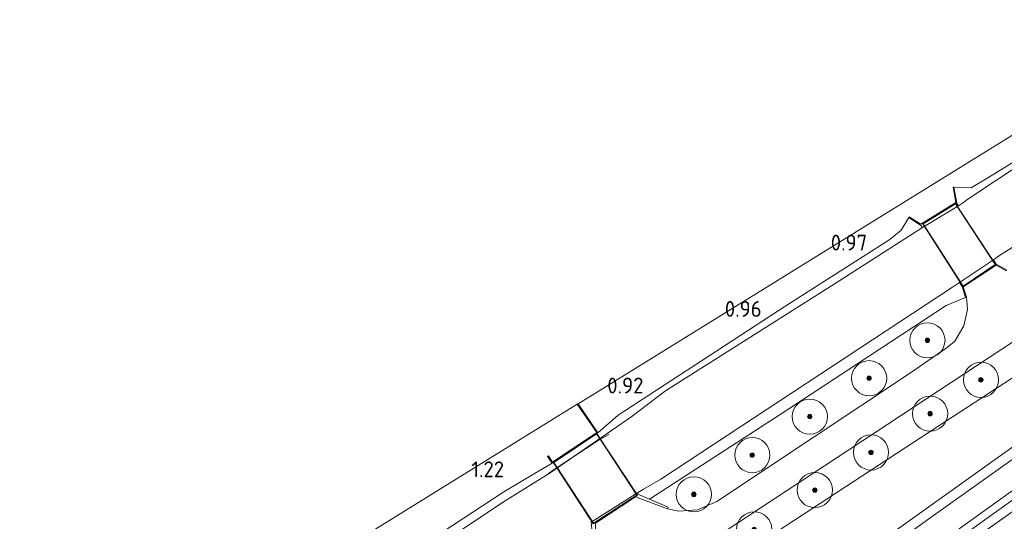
# Model space of a CAD drawing. Extents: x 130905 to 137824, y 412333 to 417928.
# Tile 193 of 256: x 134432 to 134544, y 415922 to 415979. Entities that reach past the tile are written whole.
import ezdxf
from ezdxf.enums import TextEntityAlignment as Align
from ezdxf.lldxf.tags import DXFTag

# ---------------------------------------------------------------- set-up
doc = ezdxf.new("R2010")
doc.units = 0
for name, color, linetype, lineweight in [('B-ME-GR-BOOM-S', 90, 'Continuous', 25), ('B-ME-GR-GRAS-GV', 60, 'Continuous', 13), ('B-ME-GW-TALUD_KRUIN-G', 90, 'Continuous', 18), ('B-ME-GW-TALUD_TEEN-G', 90, 'Continuous', 18), ('B-ME-IE-TERREINAFSCHEIDING_DOORGANG-G', 210, 'Continuous', 18), ('B-ME-IE-TERREINAFSCHEIDING_KUNSTMATIG_HEKWERK-G', 20, 'IE-TERREINAFSCHEIDING-KUNSTMATIG', 18), ('B-ME-KG-GRENS_OPNAME-G', 210, 'KG-OPNAME', 18), ('B-ME-KW-KUNSTWERK_BRUG-GV', 170, 'Continuous', 18), ('B-ME-KW-KUNSTWERK_LANDHOOFD-GV', 170, 'Continuous', 18), ('B-ME-OG-TERREIN_GROEN_TUIN-GV', 7, 'Continuous', 18), ('B-ME-OG-TERREIN_GROEN_TUIN_TUINBOUW-GV', 7, 'Continuous', 18), ('B-ME-OG-WATER_SLOOT-G', 120, 'Continuous', 18), ('B-ME-OG-WATER_SLOOT-GV', 120, 'Continuous', 18), ('B-ME-VH-VERHARDING_ASFALT-GV', 252, 'Continuous', 18), ('B-ME-VH-VERHARDING_HOUTSNIPPERS-GV', 252, 'Continuous', 18), ('X-XX-AL-HOOGTELABEL-S', 7, 'Continuous', 25)]:
    doc.layers.add(name, color=color, linetype=linetype, lineweight=lineweight)
doc.styles.add('NLCS-ISO-ANNOTATIVE-T18', font='NLCS-ISO.ttf', dxfattribs={"height": 1.8})
doc.styles.get("Standard").update_dxf_attribs({"font": 'arial.ttf'})
doc.linetypes.add('IE-TERREINAFSCHEIDING-KUNSTMATIG', pattern='A,4,[82,NLCS.SHX,S=0.75,R=90,X=0,Y=0],4,-2', length=10)
tags = doc.linetypes.add('KG-OPNAME', pattern='A,5.5,-2,["O",Standard,S=1.8,R=0,X=-0.5,Y=-0.9],-2,5.5,-2,[5,NLCS.SHX,S=0.75,R=0,X=0,Y=0],-2', length=19).pattern_tags.tags
tags[6] = DXFTag(74, 10)

# ---------------------------------------------------------------- blocks, each defined once
blk = doc.blocks.new('SAL-HOOGTELABEL-SO')
at = {"color": 0, "linetype": 'ByBlock', "lineweight": -2, "style": 'NLCS-ISO-ANNOTATIVE-T18'}
blk.add_attdef('HOOGTE', text='', height=1.8, dxfattribs=at).set_placement((2.79, 0), align=Align.RIGHT)
blk = doc.blocks.new('SGR-BOOM_01-SO')
at = {"linetype": 'ByBlock', "lineweight": 18}
h = blk.add_hatch(color=0, dxfattribs=at)
h.dxf.hatch_style = 1
edge = h.paths.add_edge_path()
edge.add_arc((0, 0), 0.25, 0, 360)
at = {"color": 0, "linetype": 'ByBlock', "lineweight": 18}
for radius in [2, 0.25]:
    blk.add_circle((0, 0), radius, dxfattribs=at)

msp = doc.modelspace()

# ---------------------------------------------------------------- linework, layer by layer
at = {"layer": 'B-ME-GR-GRAS-GV'}
for points in [[(134468.071, 415875.326, 5.591), (134453.031, 415864.334, 5.984), (134447.049, 415873.362, 1.527), (134465.724, 415885.956, 1.626), (134487.149, 415900.465, 1.417), (134518.799, 415921.49, 1.555), (134536.215, 415932.839, 1.592), (134553.63, 415944.188, 1.629), (134581.938, 415962.338, 1.472), (134599.777, 415973.616, 1.518), (134601.567, 415970.491, 2.439), (134572.39, 415950.345, 3.176), (134551.53, 415935.374, 3.729), (134530.825, 415920.61, 4.226), (134510.464, 415905.743, 4.626), (134490.006, 415890.957, 5.148)], [(134518.055, 415934.049, 1.058), (134503.284, 415924.523, 1.294), (134501.828, 415925.147, 0.381), (134502.595, 415925.628, 0.381), (134504.579, 415926.771, 0.381), (134537.773, 415948.605, 0.381), (134538.56, 415949.134, 0.381), (134538.86, 415948.679, 0.385), (134539.252, 415947.459, 1.196), (134537.039, 415946.521, 0.916)], [(134508.771, 415923.308, 1.335), (134506.618, 415923.123, 1.433), (134505.349, 415923.421, 1.399), (134505.418, 415923.608, 1.399), (134503.284, 415924.523, 1.294), (134518.055, 415934.049, 1.058), (134537.039, 415946.521, 0.916), (134539.252, 415947.459, 1.196), (134539.347, 415947.49, 1.196), (134539.452, 415946.063, 1.16), (134539.07, 415944.217, 1.194), (134538.04, 415942.486, 1.308), (134537.141, 415941.754, 1.308), (134532.87, 415938.794, 1.331), (134510.945, 415924.245, 1.317)]]:
    msp.add_polyline3d(points, close=True, dxfattribs=at)
for points in [[(134549.172, 415965.033, 0.381), (134539.386, 415958.549, 0.381), (134539.008, 415958.232, 0.381), (134538.431, 415957.882, 0.381), (134538.254, 415958.187, 0.604), (134537.922, 415959.991, 1.088), (134539.888, 415959.93, 0.698), (134542.659, 415961.592, 0.678), (134561.029, 415973.046, 0.663)], [(134543.921, 415950.577, 1.297), (134542.73, 415951.249, 0.385), (134542.413, 415951.729, 0.381), (134543.125, 415952.208, 0.381), (134551.867, 415957.772, 0.381)], [(134472.514, 415915.998, 0.838), (134486.718, 415925.329, 0.932), (134490.277, 415927.456, 0.914), (134492.232, 415928.583, 0.774), (134497.43, 415932.059, 0.775), (134499.734, 415934.069, 0.877), (134518.801, 415946.506, 0.728), (134530.618, 415954.041, 0.747), (134531.911, 415955.114, 0.909), (134532.783, 415956.534, 1.12), (134534.172, 415955.648, 0.514), (134534.345, 415955.408, 0.381), (134523.99, 415948.774, 0.381), (134505.135, 415936.839, 0.381), (134501.18, 415933.818, 0.381), (134491.979, 415927.498, 0.381), (134486.87, 415924.311, 0.381), (134458.015, 415905.126, 0.381)], [(134553.63, 415944.188, 1.629), (134536.215, 415932.839, 1.592), (134518.799, 415921.49, 1.555), (134487.149, 415900.465, 1.417), (134465.724, 415885.956, 1.626), (134447.049, 415873.362, 1.527), (134446.295, 415874.5, 1.422), (134445.331, 415875.957, 1.36), (134467.717, 415891.324, 1.371), (134488.363, 415905.267, 1.345), (134513.118, 415921.659, 1.341), (134533.299, 415934.929, 1.344), (134553.48, 415948.2, 1.347)], [(134566.099, 415944.336, 3.296), (134535.057, 415922.277, 4.005), (134510.019, 415904.239, 4.695), (134482.22, 415884.005, 5.376), (134458.608, 415867.012, 6.115), (134454.008, 415862.86, 6.228), (134453.031, 415864.334, 5.984), (134468.071, 415875.326, 5.591), (134490.006, 415890.957, 5.148), (134510.464, 415905.743, 4.626), (134530.825, 415920.61, 4.226), (134551.53, 415935.374, 3.729)], [(134560, 415935.399, 3.481), (134542.247, 415922.719, 3.953), (134524.495, 415910.04, 4.424), (134498.164, 415891.195, 5.044), (134482.505, 415879.682, 5.45), (134466.931, 415868.606, 5.924), (134458.209, 415861.575, 6.111), (134456.386, 415859.271, 6.18), (134455.632, 415860.409, 6.228), (134457.945, 415862.768, 6.142), (134462.393, 415866.437, 6.068), (134475.907, 415876.125, 5.595), (134496.389, 415890.907, 5.083), (134517.171, 415905.806, 4.549), (134544.715, 415925.572, 3.961)], [(134556.718, 415931.644, 3.527), (134524.225, 415908.734, 4.384), (134494.189, 415887.437, 5.206), (134463.861, 415865.226, 5.939), (134457.971, 415859.785, 6.166), (134457.007, 415858.333, 6.224), (134456.386, 415859.271, 6.18), (134458.209, 415861.575, 6.111), (134466.931, 415868.606, 5.924), (134482.505, 415879.682, 5.45), (134498.164, 415891.195, 5.044), (134524.495, 415910.04, 4.424), (134542.247, 415922.719, 3.953), (134560, 415935.399, 3.481)], [(134546.962, 415918.182, 5.8), (134513.803, 415896.7, 6.001), (134481.957, 415875.429, 6.202), (134457.431, 415857.693, 6.355), (134457.007, 415858.333, 6.224), (134457.971, 415859.785, 6.166), (134463.861, 415865.226, 5.939), (134494.189, 415887.437, 5.206), (134524.225, 415908.734, 4.384), (134556.718, 415931.644, 3.527)]]:
    msp.add_polyline3d(points, dxfattribs=at)
at = {"layer": 'B-ME-GW-TALUD_KRUIN-G'}
msp.add_polyline3d([(134453.031, 415864.334, 5.984), (134468.071, 415875.326, 5.591), (134490.006, 415890.957, 5.148), (134510.464, 415905.743, 4.626), (134530.825, 415920.61, 4.226), (134551.53, 415935.374, 3.729), (134572.39, 415950.345, 3.176), (134601.567, 415970.491, 2.439)], dxfattribs=at)
at = {"layer": 'B-ME-GW-TALUD_TEEN-G'}
for points in [[(134457.007, 415858.333, 6.224), (134457.971, 415859.785, 6.166), (134463.861, 415865.226, 5.939), (134494.189, 415887.437, 5.206), (134524.225, 415908.734, 4.384), (134556.718, 415931.644, 3.527), (134586.848, 415952.709, 2.96), (134616.438, 415972.694, 2.324), (134639.202, 415988.089, 1.878), (134658.61, 416000.584, 1.491), (134674.343, 416010.512, 1.64), (134682.942, 416016.365, 1.504), (134685.017, 416017.822, 1.486), (134686.37, 416018.532, 1.385)], [(134447.049, 415873.362, 1.527), (134465.724, 415885.956, 1.626), (134487.149, 415900.465, 1.417), (134518.799, 415921.49, 1.555), (134536.215, 415932.839, 1.592), (134553.63, 415944.188, 1.629), (134581.938, 415962.338, 1.472), (134599.777, 415973.616, 1.518)]]:
    msp.add_polyline3d(points, dxfattribs=at)
at = {"layer": 'B-ME-IE-TERREINAFSCHEIDING_DOORGANG-G'}
msp.add_polyline3d([(134497.669, 415931.328, 1.659), (134492.789, 415928.093, 1.536)], dxfattribs=at)
at = {"layer": 'B-ME-IE-TERREINAFSCHEIDING_KUNSTMATIG_HEKWERK-G'}
for points in [[(134456.386, 415859.271, 6.18), (134458.209, 415861.575, 6.111), (134466.931, 415868.606, 5.924), (134482.505, 415879.682, 5.45), (134498.164, 415891.195, 5.044), (134524.495, 415910.04, 4.424), (134542.247, 415922.719, 3.953), (134560, 415935.399, 3.481), (134581.826, 415950.642, 3.024), (134603.653, 415965.885, 2.566), (134623.848, 415979.84, 2.007), (134636.945, 415989.27, 1.778), (134645.223, 415995.896, 1.716), (134654.386, 416003.9, 1.597), (134664.587, 416014.059, 1.597), (134672.456, 416021.043, 1.559), (134675.826, 416023.65, 1.498), (134679.922, 416026.493, 1.518)], [(134538.086, 415958.083, 1.365), (134542.635, 415951.186, 1.326)], [(134538.966, 415948.749, 1.198), (134534.439, 415955.814, 1.364)], [(134497.669, 415931.328, 1.659), (134498.657, 415931.858, 1.659)], [(134492.789, 415928.093, 1.536), (134491.79, 415927.416, 1.535)]]:
    msp.add_polyline3d(points, dxfattribs=at)
at = {"layer": 'B-ME-KG-GRENS_OPNAME-G'}
msp.add_polyline3d([(134561.603, 415976.434, 0.725), (134528.397, 415955.899, 1.123), (134495.166, 415935.354, 1.564), (134495.084, 415935.298, 1.564), (134468.566, 415918.9, 1.235), (134441.941, 415902.436, 0.95), (134440.803, 415901.732, 0.381), (134439.209, 415900.746, 0.381), (134438.382, 415900.235, 0.843), (134431.654, 415896.075, 1.036)], dxfattribs=at)
at = {"layer": 'B-ME-KW-KUNSTWERK_BRUG-GV'}
for points in [[(134542.704, 415951.172, 1.328), (134538.951, 415948.679, 1.196), (134534.37, 415955.83, 1.365), (134538.101, 415958.151, 1.365)], [(134501.92, 415924.949, 1.748), (134496.904, 415921.694, 1.517), (134492.328, 415928.708, 1.536), (134497.276, 415932.016, 1.65)]]:
    msp.add_polyline3d(points, close=True, dxfattribs=at)
at = {"layer": 'B-ME-KW-KUNSTWERK_LANDHOOFD-GV'}
for points in [[(134538.431, 415957.882, 0.381), (134534.345, 415955.408, 0.381), (134534.172, 415955.648, 0.514), (134532.783, 415956.534, 1.12), (134532.836, 415956.619, 1.12), (134534.172, 415955.766, 1.365), (134538.143, 415958.236, 1.365), (134537.823, 415959.973, 1.088), (134537.922, 415959.991, 1.088), (134538.254, 415958.187, 0.604)], [(134542.73, 415951.249, 0.385), (134543.921, 415950.577, 1.297), (134543.872, 415950.49, 1.297), (134542.734, 415951.132, 1.326), (134538.979, 415948.637, 1.198), (134539.347, 415947.49, 1.196), (134539.252, 415947.459, 1.196), (134538.86, 415948.679, 0.385), (134538.56, 415949.134, 0.381), (134542.413, 415951.729, 0.381)], [(134497.43, 415932.059, 0.775), (134492.232, 415928.583, 0.774), (134491.707, 415929.362, 1.537), (134491.79, 415929.418, 1.537), (134492.26, 415928.722, 1.537), (134497.29, 415932.086, 1.65), (134495.084, 415935.298, 1.564), (134495.166, 415935.354, 1.564)], [(134501.828, 415925.147, 0.381), (134503.284, 415924.523, 1.294), (134505.418, 415923.608, 1.399), (134505.349, 415923.421, 1.399), (134501.714, 415924.756, 1.736), (134497.148, 415921.792, 1.529), (134497.179, 415918.078, 1.366), (134496.979, 415918.076, 1.366), (134496.762, 415920.733, 1.015), (134496.665, 415921.908, 0.381)]]:
    msp.add_polyline3d(points, close=True, dxfattribs=at)
at = {"layer": 'B-ME-OG-TERREIN_GROEN_TUIN-GV'}
msp.add_polyline3d([(134561.029, 415973.046, 0.663), (134542.659, 415961.592, 0.678), (134539.888, 415959.93, 0.698), (134537.922, 415959.991, 1.088), (134537.823, 415959.973, 1.088), (134538.143, 415958.236, 1.365), (134534.172, 415955.766, 1.365), (134532.836, 415956.619, 1.12), (134532.783, 415956.534, 1.12), (134531.911, 415955.114, 0.909), (134530.618, 415954.041, 0.747), (134518.801, 415946.506, 0.728), (134499.734, 415934.069, 0.877), (134497.43, 415932.059, 0.775), (134495.166, 415935.354, 1.564), (134528.397, 415955.899, 1.123), (134561.603, 415976.434, 0.725)], dxfattribs=at)
at = {"layer": 'B-ME-OG-TERREIN_GROEN_TUIN_TUINBOUW-GV'}
msp.add_polyline3d([(134497.29, 415932.086, 1.65), (134492.26, 415928.722, 1.537), (134491.79, 415929.418, 1.537), (134491.707, 415929.362, 1.537), (134492.232, 415928.583, 0.774), (134490.277, 415927.456, 0.914), (134486.718, 415925.329, 0.932), (134472.514, 415915.998, 0.838), (134444.848, 415897.105, 0.97), (134443.769, 415896.535, 0.926), (134443.257, 415896.554, 0.914), (134442.908, 415897.007, 0.892), (134441.941, 415902.436, 0.95), (134468.566, 415918.9, 1.235), (134495.084, 415935.298, 1.564)], close=True, dxfattribs=at)
at = {"layer": 'B-ME-OG-WATER_SLOOT-G'}
for points in [[(134537.922, 415959.991, 1.088), (134539.888, 415959.93, 0.698), (134542.659, 415961.592, 0.678), (134561.029, 415973.046, 0.663), (134561.599, 415973.669, 0.662), (134561.934, 415975.724, 0.74), (134562.448, 415976.407, 0.606), (134563.652, 415977.119, 0.671), (134564.373, 415977.195, 0.646), (134565.235, 415976.513, 0.671), (134565.925, 415976.281, 0.7), (134566.891, 415976.561, 0.706), (134570.499, 415978.913, 0.649), (134577.656, 415983.706, 0.771)], [(134497.43, 415932.059, 0.775), (134499.734, 415934.069, 0.877), (134518.801, 415946.506, 0.728), (134530.618, 415954.041, 0.747), (134531.911, 415955.114, 0.909), (134532.783, 415956.534, 1.12)], [(134539.252, 415947.459, 1.196), (134537.039, 415946.521, 0.916), (134518.055, 415934.049, 1.058), (134503.284, 415924.523, 1.294)], [(134441.941, 415902.436, 0.95), (134442.908, 415897.007, 0.892), (134443.257, 415896.554, 0.914), (134443.769, 415896.535, 0.926), (134444.848, 415897.105, 0.97), (134472.514, 415915.998, 0.838), (134486.718, 415925.329, 0.932), (134490.277, 415927.456, 0.914), (134492.232, 415928.583, 0.774)]]:
    msp.add_polyline3d(points, dxfattribs=at)
at = {"layer": 'B-ME-OG-WATER_SLOOT-GV'}
for points in [[(134458.015, 415905.126, 0.381), (134486.87, 415924.311, 0.381), (134491.979, 415927.498, 0.381), (134501.18, 415933.818, 0.381), (134505.135, 415936.839, 0.381), (134523.99, 415948.774, 0.381), (134534.345, 415955.408, 0.381), (134538.431, 415957.882, 0.381), (134539.008, 415958.232, 0.381), (134539.386, 415958.549, 0.381), (134549.172, 415965.033, 0.381)], [(134551.867, 415957.772, 0.381), (134543.125, 415952.208, 0.381), (134542.413, 415951.729, 0.381), (134538.56, 415949.134, 0.381), (134537.773, 415948.605, 0.381), (134504.579, 415926.771, 0.381), (134502.595, 415925.628, 0.381), (134501.828, 415925.147, 0.381), (134496.665, 415921.908, 0.381)]]:
    msp.add_polyline3d(points, dxfattribs=at)
at = {"layer": 'B-ME-VH-VERHARDING_ASFALT-GV'}
for points in [[(134497.148, 415921.792, 1.529), (134501.714, 415924.756, 1.736), (134505.349, 415923.421, 1.399), (134506.618, 415923.123, 1.433), (134508.771, 415923.308, 1.335), (134510.945, 415924.245, 1.317), (134532.87, 415938.794, 1.331), (134537.141, 415941.754, 1.308), (134538.04, 415942.486, 1.308), (134539.07, 415944.217, 1.194), (134539.452, 415946.063, 1.16), (134539.347, 415947.49, 1.196), (134538.979, 415948.637, 1.198), (134542.734, 415951.132, 1.326), (134543.872, 415950.49, 1.297)], [(134553.48, 415948.2, 1.347), (134533.299, 415934.929, 1.344), (134513.118, 415921.659, 1.341)], [(134544.715, 415925.572, 3.961), (134517.171, 415905.806, 4.549), (134496.389, 415890.907, 5.083), (134475.907, 415876.125, 5.595), (134462.393, 415866.437, 6.068), (134457.945, 415862.768, 6.142), (134455.632, 415860.409, 6.228), (134454.008, 415862.86, 6.228), (134458.608, 415867.012, 6.115), (134482.22, 415884.005, 5.376), (134510.019, 415904.239, 4.695), (134535.057, 415922.277, 4.005), (134566.099, 415944.336, 3.296)]]:
    msp.add_polyline3d(points, dxfattribs=at)
at = {"layer": 'B-ME-VH-VERHARDING_HOUTSNIPPERS-GV'}
for points in [[(134542.635, 415951.186, 1.326), (134538.966, 415948.749, 1.198), (134534.439, 415955.814, 1.364), (134538.086, 415958.083, 1.365)], [(134497.669, 415931.328, 1.659), (134492.789, 415928.093, 1.536), (134492.397, 415928.694, 1.537), (134497.262, 415931.946, 1.65)], [(134501.85, 415924.963, 1.747), (134496.919, 415921.763, 1.519), (134492.789, 415928.093, 1.536), (134497.669, 415931.328, 1.659)]]:
    msp.add_polyline3d(points, close=True, dxfattribs=at)

# ---------------------------------------------------------------- block references
at = {"layer": 'B-ME-GR-BOOM-S'}
for p in [(134534.913, 415942.571, 1.377), (134528.28, 415938.26, 1.39), (134541, 415938.08, 1.502), (134521.531, 415933.895, 1.364), (134535.219, 415934.232, 1.502), (134514.988, 415929.515, 1.39), (134528.494, 415929.819, 1.49), (134508.341, 415925.057, 1.414), (134522.103, 415925.537, 1.527), (134515.206, 415921.069, 1.54)]:
    msp.add_blockref('SGR-BOOM_01-SO', p, dxfattribs=at)
at = {"layer": 'X-XX-AL-HOOGTELABEL-S'}
for p, values in [((134525.273, 415952.784, 0.972), {'HOOGTE': '0.97'}), ((134513.268, 415945.243, 0.959), {'HOOGTE': '0.96'}), ((134499.82, 415936.53, 0.922), {'HOOGTE': '0.92'}), ((134483.966, 415927.001, 1.222), {'HOOGTE': '1.22'})]:
    msp.add_blockref('SAL-HOOGTELABEL-SO', p, dxfattribs=at).add_auto_attribs(values)

doc.saveas('drawing.dxf')
